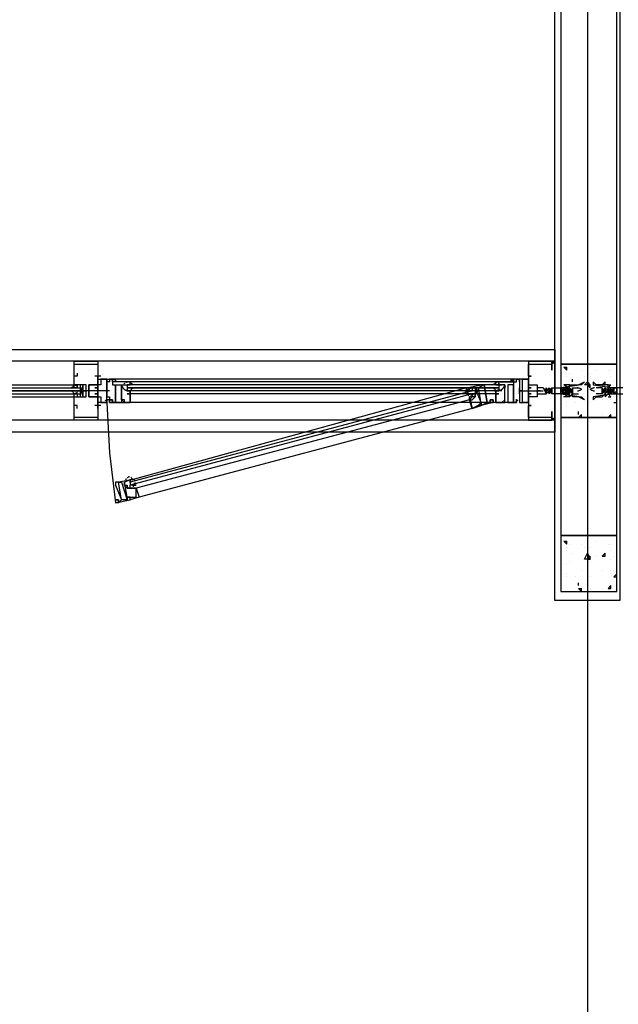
# Model space of a CAD drawing. Header units: millimetres. Extents: x 0 to 420, y 0 to 297.
# Tile 44 of 88: x 191.92 to 200.51, y 113.12 to 127.24. Entities that reach past the tile are written whole.
import ezdxf

# ---------------------------------------------------------------- set-up
doc = ezdxf.new("R2010")
doc.units = ezdxf.units.MM
doc.layers.add('LINE_000000', color=7, linetype='Continuous')

msp = doc.modelspace()

# ---------------------------------------------------------------- linework, layer by layer
at = {"layer": 'LINE_000000', "lineweight": 25}
for p, q in [((200.067, 219.371), (200.067, 73.702)), ((199.602, 122.343), (186.563, 122.343)), ((192.701, 122.343), (192.955, 122.343)), ((199.559, 122.343), (199.559, 122.343)), ((199.602, 122.343), (199.602, 122.343)), ((193.04, 122.174), (193.04, 122.132)), ((199.559, 122.301), (199.559, 122.301)), ((199.602, 122.301), (199.602, 122.301)), ((199.602, 122.301), (199.602, 122.301)), ((199.729, 122.259), (199.771, 122.259)), ((199.729, 122.259), (199.771, 122.216)), ((199.771, 122.216), (199.771, 122.259)), ((199.771, 122.174), (199.771, 122.174)), ((199.813, 122.174), (199.813, 122.174)), ((199.983, 122.216), (199.983, 122.216)), ((200.11, 122.174), (200.11, 122.174)), ((200.194, 122.216), (200.194, 122.216)), ((200.364, 122.216), (200.364, 122.216)), ((200.406, 122.216), (200.406, 122.216)), ((192.744, 122.132), (192.744, 122.132)), ((192.744, 122.132), (192.744, 122.132)), ((192.744, 122.132), (192.744, 122.132)), ((193.082, 122.132), (192.998, 122.132)), ((193.04, 122.132), (193.04, 122.132)), ((193.04, 122.132), (193.04, 122.132)), ((198.967, 122.089), (193.294, 122.089)), ((198.967, 122.047), (193.294, 122.047)), ((193.294, 122.047), (193.294, 122.047)), ((198.755, 122.047), (193.506, 122.047)), ((199.009, 122.047), (199.009, 122.047)), ((199.221, 122.132), (199.221, 122.132)), ((199.771, 122.132), (199.771, 122.132)), ((199.856, 122.047), (199.856, 122.089)), ((199.856, 122.047), (199.856, 122.089)), ((199.856, 122.047), (199.856, 122.047)), ((200.025, 122.132), (200.025, 122.132)), ((200.11, 122.132), (200.11, 122.132)), ((200.279, 122.005), (200.321, 122.047)), ((200.321, 122.005), (200.321, 122.047)), ((200.406, 122.132), (200.406, 122.132)), ((200.448, 122.047), (200.448, 122.047)), ((186.478, 121.962), (192.786, 121.962)), ((186.478, 121.92), (192.786, 121.92)), ((186.563, 122.005), (192.701, 122.005)), ((192.701, 121.962), (192.701, 121.962)), ((192.744, 121.962), (192.744, 121.962)), ((192.786, 121.835), (192.828, 122.005)), ((192.786, 121.962), (192.786, 121.962)), ((192.871, 121.92), (192.871, 121.92)), ((192.913, 121.92), (192.871, 121.92)), ((192.871, 121.92), (192.871, 121.92)), ((192.913, 121.92), (192.871, 121.92)), ((192.871, 121.92), (192.871, 121.92)), ((192.913, 121.92), (192.871, 121.92)), ((192.871, 121.92), (192.871, 121.92)), ((192.871, 121.92), (192.871, 121.92)), ((192.913, 121.92), (192.913, 121.92)), ((192.955, 121.92), (192.913, 121.92)), ((192.955, 121.92), (192.913, 121.92)), ((192.913, 121.92), (192.913, 121.92)), ((192.913, 121.92), (192.913, 121.92)), ((192.913, 121.92), (192.913, 121.92)), ((192.955, 121.92), (192.955, 121.92)), ((192.955, 121.92), (192.955, 121.92)), ((192.955, 121.92), (192.955, 121.92)), ((192.955, 121.92), (192.955, 121.92)), ((192.955, 121.92), (192.955, 121.92)), ((192.955, 121.92), (192.955, 121.92)), ((192.998, 121.92), (192.955, 121.92)), ((192.955, 121.92), (192.955, 121.92)), ((192.955, 121.92), (192.955, 121.92)), ((192.955, 121.92), (192.955, 121.92)), ((193.209, 121.92), (192.998, 121.92)), ((192.998, 121.92), (192.998, 121.92)), ((192.998, 121.92), (192.998, 121.92)), ((192.998, 121.92), (192.998, 121.92)), ((193.04, 121.92), (192.998, 121.92)), ((193.04, 121.92), (192.998, 121.92)), ((193.04, 121.92), (192.998, 121.92)), ((192.998, 121.92), (192.998, 121.92)), ((192.998, 121.92), (192.998, 121.92)), ((193.04, 121.92), (193.04, 121.92)), ((193.04, 121.92), (193.04, 121.92)), ((193.04, 121.92), (193.04, 121.92)), ((193.04, 121.92), (193.04, 121.92)), ((193.082, 121.92), (193.04, 121.92)), ((193.082, 121.92), (193.04, 121.92)), ((193.082, 121.92), (193.04, 121.92)), ((193.04, 121.92), (193.04, 121.92)), ((193.04, 121.92), (193.04, 121.92)), ((193.082, 121.92), (193.082, 121.92)), ((193.082, 121.92), (193.082, 121.92)), ((193.082, 121.92), (193.082, 121.92)), ((193.082, 121.92), (193.082, 121.92)), ((193.125, 121.92), (193.082, 121.92)), ((193.125, 121.92), (193.082, 121.92)), ((193.125, 121.92), (193.082, 121.92)), ((193.082, 121.92), (193.082, 121.92)), ((193.082, 121.92), (193.082, 121.92)), ((193.125, 121.92), (193.125, 121.92)), ((193.125, 121.92), (193.125, 121.92)), ((193.125, 121.92), (193.125, 121.92)), ((193.125, 121.92), (193.125, 121.92)), ((193.167, 121.92), (193.125, 121.92)), ((193.125, 121.92), (193.125, 121.92)), ((193.125, 121.92), (193.125, 121.92)), ((193.167, 121.962), (193.167, 121.962)), ((193.167, 121.92), (193.167, 121.92)), ((193.167, 121.92), (193.167, 121.92)), ((193.167, 121.92), (193.167, 121.92)), ((193.167, 121.92), (193.167, 121.92)), ((198.797, 122.005), (193.463, 122.005)), ((193.463, 122.005), (193.463, 122.005)), ((193.463, 122.005), (193.463, 122.005)), ((193.463, 122.005), (193.463, 121.92)), ((198.797, 121.962), (193.463, 121.962)), ((198.797, 121.92), (193.463, 121.92)), ((193.463, 121.92), (193.463, 121.92)), ((193.463, 121.92), (193.463, 121.92)), ((193.506, 122.005), (193.506, 122.005)), ((193.506, 121.92), (193.506, 121.92)), ((198.416, 121.92), (193.506, 120.608)), ((198.332, 121.962), (193.548, 120.65)), ((198.374, 121.92), (198.374, 121.92)), ((198.374, 121.92), (198.416, 121.92)), ((198.374, 121.92), (198.374, 121.92)), ((198.416, 121.92), (198.416, 121.92)), ((198.755, 122.005), (198.755, 122.005)), ((198.755, 121.92), (198.755, 121.92)), ((198.797, 122.005), (198.84, 122.005)), ((198.797, 122.005), (198.797, 122.005)), ((198.797, 122.005), (198.797, 121.92)), ((198.797, 121.92), (198.797, 121.92)), ((198.797, 121.92), (198.797, 121.92)), ((198.797, 121.92), (198.797, 121.92)), ((198.84, 121.92), (198.797, 121.92)), ((199.094, 121.962), (199.094, 121.962)), ((199.094, 121.92), (199.263, 121.92)), ((199.094, 121.92), (199.094, 121.92)), ((199.136, 121.92), (199.178, 121.92)), ((199.136, 121.92), (199.136, 121.92)), ((199.136, 121.92), (199.178, 121.92)), ((199.136, 121.92), (199.136, 121.92)), ((199.136, 121.92), (199.178, 121.92)), ((199.136, 121.92), (199.136, 121.92)), ((199.136, 121.92), (199.136, 121.92)), ((199.178, 121.92), (199.221, 121.92)), ((199.178, 121.92), (199.221, 121.92)), ((199.178, 121.92), (199.178, 121.92)), ((199.178, 121.92), (199.178, 121.92)), ((199.178, 121.92), (199.178, 121.92)), ((199.178, 121.92), (199.178, 121.92)), ((199.178, 121.92), (199.178, 121.92)), ((199.221, 121.92), (199.263, 121.92)), ((199.221, 121.92), (199.221, 121.92)), ((199.221, 121.92), (199.221, 121.92)), ((199.221, 121.92), (199.221, 121.92)), ((199.221, 121.92), (199.221, 121.92)), ((199.221, 121.92), (199.221, 121.92)), ((199.221, 121.92), (199.221, 121.92)), ((199.263, 121.92), (199.305, 121.92)), ((199.263, 121.92), (199.263, 121.92)), ((199.263, 121.92), (199.305, 121.92)), ((199.263, 121.92), (199.263, 121.92)), ((199.263, 121.92), (199.305, 121.92)), ((199.263, 121.92), (199.263, 121.92)), ((199.263, 121.92), (199.263, 121.92)), ((199.263, 121.92), (199.263, 121.92)), ((199.305, 121.92), (199.348, 121.92)), ((199.305, 121.92), (199.305, 121.92)), ((199.305, 121.92), (199.348, 121.92)), ((199.305, 121.92), (199.305, 121.92)), ((199.305, 121.92), (199.348, 121.92)), ((199.305, 121.92), (199.305, 121.92)), ((199.305, 121.92), (199.305, 121.92)), ((199.348, 121.92), (199.348, 121.92)), ((199.348, 121.92), (199.348, 121.92)), ((199.348, 121.92), (199.348, 121.92)), ((199.348, 121.92), (199.348, 121.92)), ((199.39, 121.92), (199.432, 121.92)), ((199.39, 121.92), (199.39, 121.92)), ((199.39, 121.92), (199.39, 121.92)), ((199.39, 121.92), (199.39, 121.92)), ((199.39, 121.92), (199.39, 121.92)), ((199.432, 121.92), (199.432, 121.92)), ((199.432, 121.92), (199.432, 121.92)), ((199.432, 121.92), (199.432, 121.92)), ((199.559, 121.962), (199.559, 121.962)), ((199.686, 121.962), (199.686, 121.962)), ((199.771, 121.92), (199.771, 121.92)), ((199.813, 121.962), (199.813, 121.962)), ((199.813, 121.962), (199.813, 121.962)), ((199.856, 121.962), (199.94, 121.962)), ((200.067, 122.005), (200.11, 122.005)), ((200.067, 122.005), (200.11, 121.962)), ((200.067, 122.005), (200.067, 122.005)), ((200.11, 121.962), (200.11, 122.005)), ((200.11, 121.962), (200.11, 121.962)), ((200.194, 122.005), (200.194, 122.005)), ((200.279, 121.962), (200.194, 121.962)), ((200.279, 122.005), (200.321, 122.005)), ((200.279, 121.878), (200.321, 121.962)), ((200.406, 122.005), (200.406, 122.005)), ((200.406, 121.878), (200.448, 121.962)), ((200.406, 121.92), (200.406, 121.878)), ((186.478, 121.878), (192.786, 121.878)), ((186.563, 121.835), (192.701, 121.835)), ((192.701, 121.878), (192.701, 121.878)), ((192.744, 121.878), (192.744, 121.878)), ((192.744, 121.878), (192.744, 121.878)), ((192.786, 121.878), (192.786, 121.878)), ((193.167, 121.751), (193.167, 121.751)), ((193.209, 121.793), (193.209, 121.793)), ((193.209, 121.751), (193.209, 121.793)), ((193.209, 121.793), (193.209, 121.793)), ((193.209, 121.751), (193.209, 121.751)), ((193.209, 121.751), (193.209, 121.751)), ((198.755, 121.878), (193.506, 121.878)), ((198.416, 121.878), (193.506, 120.565)), ((198.755, 121.751), (193.506, 121.751)), ((198.374, 121.793), (193.59, 120.523)), ((198.374, 121.835), (198.374, 121.835)), ((198.416, 121.835), (198.416, 121.878)), ((198.416, 121.835), (198.416, 121.878)), ((198.416, 121.835), (198.416, 121.835)), ((199.051, 121.793), (199.051, 121.793)), ((199.051, 121.751), (199.051, 121.793)), ((199.051, 121.793), (199.051, 121.793)), ((199.051, 121.751), (199.051, 121.751)), ((199.094, 121.793), (199.094, 121.793)), ((199.094, 121.751), (199.094, 121.751)), ((199.094, 121.751), (199.094, 121.751)), ((199.686, 121.878), (199.686, 121.878)), ((199.771, 121.751), (199.771, 121.751)), ((199.856, 121.878), (199.94, 121.878)), ((199.898, 121.751), (199.898, 121.751)), ((199.983, 121.835), (199.983, 121.835)), ((200.067, 121.751), (200.067, 121.751)), ((200.067, 121.751), (200.067, 121.751)), ((200.11, 121.751), (200.11, 121.751)), ((200.279, 121.878), (200.194, 121.878)), ((200.279, 121.835), (200.279, 121.835)), ((200.279, 121.793), (200.279, 121.793)), ((200.406, 121.793), (200.406, 121.793)), ((200.406, 121.793), (200.406, 121.793)), ((200.448, 121.835), (200.448, 121.835)), ((200.448, 121.751), (200.491, 121.751)), ((200.448, 121.751), (200.491, 121.751)), ((200.448, 121.751), (200.448, 121.751)), ((192.744, 121.708), (192.744, 121.708)), ((192.744, 121.708), (192.744, 121.708)), ((192.744, 121.708), (192.744, 121.708)), ((193.082, 121.708), (192.998, 121.708)), ((193.04, 121.708), (193.04, 121.708)), ((193.04, 121.708), (193.04, 121.708)), ((193.04, 121.666), (193.04, 121.708)), ((198.416, 121.666), (193.633, 120.396)), ((199.221, 121.708), (199.221, 121.708)), ((199.686, 121.666), (199.686, 121.666)), ((199.771, 121.708), (199.771, 121.708)), ((199.94, 121.581), (199.94, 121.624)), ((199.94, 121.581), (199.94, 121.624)), ((199.602, 121.497), (186.563, 121.497)), ((199.559, 121.539), (199.559, 121.539)), ((199.602, 121.539), (199.602, 121.539)), ((199.602, 121.539), (199.602, 121.539)), ((199.94, 121.581), (199.94, 121.581)), ((199.94, 121.539), (199.983, 121.581)), ((199.94, 121.539), (199.983, 121.539)), ((199.983, 121.539), (199.983, 121.581)), ((200.067, 121.539), (200.067, 121.539)), ((200.11, 121.539), (200.11, 121.539)), ((200.279, 121.581), (200.279, 121.581)), ((200.364, 121.539), (200.406, 121.581)), ((200.364, 121.539), (200.406, 121.539)), ((200.406, 121.539), (200.406, 121.581)), ((200.406, 121.581), (200.406, 121.581)), ((193.506, 120.608), (193.506, 120.608)), ((193.506, 120.608), (193.506, 120.608)), ((193.506, 120.608), (193.506, 120.565)), ((193.506, 120.565), (193.506, 120.565)), ((193.548, 120.565), (193.506, 120.565)), ((193.506, 120.523), (193.506, 120.565)), ((193.548, 120.608), (193.548, 120.608)), ((193.548, 120.565), (193.548, 120.565)), ((193.548, 120.565), (193.548, 120.565)), ((199.729, 119.761), (199.771, 119.761)), ((199.729, 119.761), (199.771, 119.719)), ((199.771, 119.719), (199.771, 119.761)), ((199.771, 119.676), (199.771, 119.676)), ((199.771, 119.634), (199.771, 119.634)), ((199.813, 119.719), (199.813, 119.719)), ((199.983, 119.719), (199.983, 119.719)), ((200.025, 119.676), (200.025, 119.676)), ((200.11, 119.676), (200.11, 119.676)), ((200.11, 119.676), (200.11, 119.676)), ((200.194, 119.761), (200.194, 119.761)), ((200.364, 119.719), (200.364, 119.719)), ((200.406, 119.719), (200.406, 119.719)), ((200.406, 119.634), (200.406, 119.634)), ((199.856, 119.592), (199.856, 119.592)), ((199.856, 119.592), (199.856, 119.592)), ((199.856, 119.592), (199.856, 119.592)), ((200.067, 119.507), (200.11, 119.549)), ((200.067, 119.507), (200.11, 119.507)), ((200.067, 119.507), (200.067, 119.507)), ((200.11, 119.507), (200.11, 119.549)), ((200.194, 119.549), (200.194, 119.549)), ((200.279, 119.549), (200.321, 119.592)), ((200.279, 119.549), (200.321, 119.549)), ((200.321, 119.549), (200.321, 119.592)), ((200.406, 119.507), (200.406, 119.507)), ((200.448, 119.549), (200.448, 119.549)), ((199.771, 119.422), (199.771, 119.422)), ((199.813, 119.465), (199.813, 119.465)), ((199.813, 119.465), (199.813, 119.465)), ((200.11, 119.465), (200.11, 119.465)), ((199.686, 119.211), (199.686, 119.211)), ((199.771, 119.295), (199.771, 119.295)), ((199.771, 119.253), (199.771, 119.253)), ((199.898, 119.253), (199.898, 119.253)), ((199.983, 119.338), (199.983, 119.338)), ((200.067, 119.295), (200.067, 119.295)), ((200.067, 119.253), (200.067, 119.253)), ((200.11, 119.253), (200.11, 119.253)), ((200.279, 119.338), (200.279, 119.338)), ((200.279, 119.338), (200.279, 119.338)), ((200.406, 119.338), (200.406, 119.338)), ((200.406, 119.295), (200.406, 119.295)), ((200.448, 119.338), (200.448, 119.338)), ((200.448, 119.253), (200.491, 119.295)), ((200.448, 119.253), (200.491, 119.253)), ((200.448, 119.253), (200.448, 119.253)), ((199.94, 119.126), (199.94, 119.168)), ((199.94, 119.126), (199.94, 119.168)), ((199.94, 119.126), (199.94, 119.126)), ((199.94, 119.084), (199.983, 119.084)), ((199.94, 119.084), (199.983, 119.041)), ((199.983, 119.041), (199.983, 119.084)), ((200.067, 119.084), (200.067, 119.084)), ((200.11, 119.084), (200.11, 119.084)), ((200.279, 119.084), (200.279, 119.084)), ((200.364, 119.084), (200.406, 119.126)), ((200.364, 119.084), (200.406, 119.084)), ((200.406, 119.084), (200.406, 119.126)), ((200.406, 119.126), (200.406, 119.126))]:
    msp.add_line(p, q, dxfattribs=at)
at = {"layer": 'LINE_000000', "lineweight": 0}
for p, q in [((192.871, 121.92), (192.871, 121.92)), ((199.602, 121.92), (199.602, 121.92))]:
    msp.add_line(p, q, dxfattribs=at)
at = {"layer": 'LINE_000000', "lineweight": 25}
for points in [[(200.533, 147.701), (200.533, 118.914), (199.602, 118.914), (199.602, 147.701)], [(199.221, 122.343), (199.559, 122.343), (199.221, 122.343), (199.221, 122.005), (199.221, 121.962), (199.221, 122.005), (199.348, 122.005), (199.348, 121.92), (199.348, 121.835), (199.221, 121.835), (199.221, 121.878), (199.221, 121.835), (199.221, 121.497), (199.559, 121.497), (199.559, 121.624), (199.559, 121.581), (199.559, 121.539), (199.221, 121.539), (199.221, 121.666)], [(199.263, 122.132), (199.221, 122.132), (199.221, 122.174), (199.221, 122.301), (199.559, 122.301), (199.559, 122.259), (199.559, 122.216), (199.559, 122.343), (199.559, 122.301), (199.559, 122.343), (199.559, 122.301)], [(192.701, 122.174), (192.701, 122.301), (193.04, 122.301), (193.04, 122.174)], [(192.744, 122.174), (192.744, 122.132), (192.701, 122.132)], [(192.652, 121.964), (192.663, 121.967), (192.672, 121.972), (192.681, 121.979), (192.688, 121.987), (192.694, 121.996), (192.698, 122.006), (192.701, 122.016), (192.701, 122.027)], [(192.701, 121.708), (192.701, 121.835), (192.871, 121.835), (192.871, 122.005), (192.701, 122.005), (192.701, 122.132)], [(193.04, 121.708), (193.04, 121.708), (193.04, 121.835), (192.913, 121.835), (192.913, 122.005), (193.04, 122.005), (193.04, 122.132)], [(193.425, 122.029), (193.424, 122.028), (193.422, 122.027), (193.421, 122.026), (193.42, 122.025), (193.418, 122.024), (193.417, 122.023), (193.416, 122.022), (193.414, 122.02)], [(193.48, 122.047), (193.475, 122.047), (193.47, 122.046), (193.466, 122.045), (193.461, 122.044), (193.456, 122.043), (193.452, 122.042), (193.448, 122.04), (193.443, 122.039)], [(193.507, 122.054), (193.51, 122.045), (193.514, 122.037), (193.518, 122.03), (193.524, 122.024), (193.53, 122.018), (193.537, 122.013), (193.545, 122.009), (193.554, 122.007)], [(198.707, 122.007), (198.715, 122.009), (198.723, 122.013), (198.73, 122.018), (198.737, 122.024), (198.742, 122.03), (198.747, 122.037), (198.751, 122.045), (198.753, 122.054)], [(198.775, 122.039), (198.771, 122.04), (198.766, 122.042), (198.762, 122.043), (198.757, 122.044), (198.753, 122.045), (198.748, 122.046), (198.744, 122.047), (198.739, 122.047)], [(198.804, 122.02), (198.803, 122.022), (198.801, 122.023), (198.8, 122.024), (198.799, 122.025), (198.797, 122.026), (198.796, 122.027), (198.795, 122.028), (198.793, 122.029)], [(199.221, 122.132), (199.221, 122.132), (199.221, 122.005), (199.348, 122.005), (199.348, 121.835), (199.221, 121.835), (199.221, 121.708)], [(200.575, 121.962), (200.448, 121.962), (200.406, 121.962), (200.364, 121.962), (200.364, 122.005), (200.321, 122.005), (200.279, 122.005), (200.237, 122.005), (200.194, 122.005), (200.152, 122.047), (200.152, 122.005), (200.448, 121.962), (200.491, 121.962), (200.491, 121.878), (200.491, 121.878), (200.448, 121.878), (200.152, 121.835), (200.152, 121.793), (200.194, 121.835), (200.237, 121.835), (200.279, 121.835), (200.321, 121.878), (200.321, 121.835), (200.364, 121.878), (200.406, 121.878), (200.448, 121.878), (200.575, 121.878)], [(192.701, 121.855), (192.701, 121.866), (192.698, 121.877), (192.694, 121.886), (192.688, 121.895), (192.681, 121.903), (192.672, 121.91), (192.663, 121.915), (192.652, 121.918)], [(192.75, 121.978), (192.744, 121.983), (192.738, 121.987), (192.732, 121.991), (192.725, 121.995), (192.718, 121.998), (192.711, 122), (192.704, 122.002), (192.696, 122.003)], [(192.696, 121.879), (192.704, 121.88), (192.711, 121.882), (192.718, 121.885), (192.725, 121.888), (192.732, 121.891), (192.738, 121.895), (192.744, 121.899), (192.75, 121.904)], [(192.828, 121.835), (192.828, 122.005), (192.786, 122.005), (192.786, 121.835), (192.828, 121.835), (192.786, 122.005)], [(193.463, 121.878), (193.506, 121.878), (193.506, 121.92), (193.506, 121.751), (193.421, 121.751), (193.421, 121.793), (193.379, 121.793)], [(193.38, 122.008), (193.384, 121.993), (193.39, 121.978), (193.398, 121.965), (193.408, 121.953), (193.42, 121.942), (193.433, 121.934), (193.447, 121.927), (193.462, 121.922)], [(193.38, 122.008), (193.384, 121.993), (193.39, 121.978), (193.398, 121.965), (193.408, 121.953), (193.42, 121.942), (193.433, 121.934), (193.447, 121.927), (193.462, 121.922)], [(193.414, 121.947), (193.422, 121.941), (193.43, 121.935), (193.438, 121.931), (193.447, 121.927), (193.456, 121.924), (193.465, 121.922), (193.474, 121.92), (193.484, 121.92)], [(193.554, 121.96), (193.545, 121.958), (193.537, 121.954), (193.53, 121.949), (193.524, 121.943), (193.518, 121.937), (193.514, 121.93), (193.51, 121.922), (193.507, 121.913)], [(198.299, 121.886), (198.307, 121.891), (198.313, 121.896), (198.319, 121.903), (198.323, 121.91), (198.327, 121.918), (198.33, 121.926), (198.331, 121.934), (198.332, 121.943)], [(198.368, 121.961), (198.363, 121.962), (198.358, 121.962), (198.354, 121.962), (198.349, 121.962), (198.344, 121.962), (198.34, 121.961), (198.335, 121.961), (198.33, 121.96)], [(198.4, 121.951), (198.399, 121.952), (198.397, 121.953), (198.395, 121.953), (198.394, 121.954), (198.392, 121.955), (198.391, 121.955), (198.389, 121.956), (198.388, 121.956)], [(198.753, 121.913), (198.751, 121.922), (198.747, 121.93), (198.742, 121.937), (198.737, 121.943), (198.73, 121.949), (198.723, 121.954), (198.715, 121.958), (198.707, 121.96)], [(198.734, 121.92), (198.744, 121.92), (198.753, 121.922), (198.763, 121.924), (198.772, 121.927), (198.78, 121.931), (198.789, 121.935), (198.797, 121.941), (198.804, 121.947)], [(198.797, 121.878), (198.755, 121.878), (198.755, 121.92)], [(198.755, 121.92), (198.755, 121.751), (198.882, 121.751), (198.882, 121.793)], [(198.798, 121.922), (198.814, 121.927), (198.828, 121.934), (198.841, 121.942), (198.853, 121.953), (198.863, 121.965), (198.871, 121.978), (198.877, 121.993), (198.881, 122.008)], [(198.798, 121.922), (198.814, 121.927), (198.828, 121.934), (198.841, 121.942), (198.853, 121.953), (198.863, 121.965), (198.871, 121.978), (198.877, 121.993), (198.881, 122.008)], [(199.432, 121.962), (199.348, 121.962), (199.348, 121.92), (199.348, 121.878), (199.475, 121.878)], [(199.475, 121.92), (199.432, 121.962), (199.475, 121.878), (199.475, 121.92), (199.475, 121.878), (199.475, 121.92), (199.475, 121.878), (199.517, 121.92), (199.517, 121.878), (199.517, 121.92), (199.517, 121.878), (199.517, 121.92)], [(199.475, 121.962), (199.475, 121.92), (199.475, 121.962), (199.475, 121.92), (199.475, 121.962), (199.475, 121.878), (199.475, 121.962), (199.475, 121.92), (199.475, 121.962), (199.517, 121.878), (199.517, 121.962), (199.517, 121.92), (199.517, 121.962), (199.517, 121.92), (199.517, 121.962), (199.475, 121.92)], [(199.517, 121.878), (199.517, 121.962), (199.559, 121.878)], [(199.517, 121.962), (199.517, 121.92), (199.517, 121.878)], [(199.559, 121.962), (199.559, 121.92), (199.559, 121.962), (199.517, 121.92)], [(199.517, 121.878), (199.517, 121.92), (199.559, 121.878), (199.559, 121.92), (199.559, 121.878)], [(199.686, 121.962), (199.729, 121.878), (199.686, 121.962), (199.686, 121.878), (199.686, 121.92)], [(199.729, 121.962), (199.729, 121.92), (199.729, 121.962), (199.729, 121.92), (199.686, 121.962), (199.686, 121.92), (199.686, 121.962)], [(199.729, 121.878), (199.686, 121.92), (199.686, 121.878), (199.686, 121.92), (199.686, 121.878), (199.686, 121.92), (199.686, 121.962), (199.686, 121.92)], [(199.813, 122.005), (199.729, 122.005), (199.813, 121.962)], [(199.729, 121.878), (199.729, 121.92), (199.729, 121.962), (199.729, 121.878), (199.729, 121.962), (199.771, 121.878)], [(199.771, 121.962), (199.771, 121.92), (199.771, 121.962), (199.771, 121.92), (199.729, 121.962), (199.729, 121.92)], [(199.729, 121.878), (199.729, 121.92), (199.729, 121.878), (199.771, 121.92), (199.771, 121.878), (199.771, 121.92)], [(199.729, 121.92), (199.729, 121.878), (199.729, 121.92), (199.729, 121.878)], [(199.813, 121.878), (199.813, 121.962), (199.813, 121.878), (199.771, 121.962)], [(199.771, 121.962), (199.771, 121.92), (199.771, 121.878), (199.771, 121.92), (199.813, 121.878), (199.813, 121.92), (199.813, 121.878), (199.813, 121.92), (199.813, 121.878), (199.813, 121.92), (199.856, 121.878), (199.813, 121.962), (199.813, 121.92), (199.813, 121.962), (199.813, 121.92), (199.813, 121.962), (199.813, 121.92), (199.813, 121.962), (199.771, 121.92), (199.771, 121.962), (199.771, 121.92), (199.771, 121.878), (199.771, 121.962), (199.771, 121.878), (199.771, 121.92)], [(199.856, 121.962), (199.856, 121.92), (199.856, 121.962), (199.856, 121.92), (199.856, 121.878), (199.856, 121.92), (199.856, 121.878), (199.856, 121.92), (199.856, 121.878)], [(199.986, 121.938), (199.979, 121.943), (199.972, 121.948), (199.965, 121.952), (199.957, 121.955), (199.949, 121.958), (199.941, 121.96), (199.932, 121.962), (199.924, 121.962)], [(199.924, 121.92), (199.932, 121.921), (199.941, 121.922), (199.949, 121.924), (199.957, 121.927), (199.965, 121.93), (199.972, 121.934), (199.979, 121.939), (199.986, 121.944)], [(200.169, 121.962), (200.16, 121.962), (200.152, 121.96), (200.144, 121.958), (200.135, 121.955), (200.128, 121.952), (200.12, 121.948), (200.113, 121.943), (200.106, 121.938)], [(200.106, 121.944), (200.113, 121.939), (200.12, 121.934), (200.128, 121.93), (200.135, 121.927), (200.144, 121.924), (200.152, 121.922), (200.16, 121.921), (200.169, 121.92)], [(200.279, 121.962), (200.279, 121.878), (200.321, 121.962), (200.321, 121.92), (200.321, 121.878)], [(200.321, 121.92), (200.321, 121.962), (200.279, 121.92), (200.279, 121.962)], [(200.321, 121.92), (200.279, 121.878), (200.279, 121.92), (200.279, 121.878), (200.279, 121.92), (200.279, 121.878)], [(200.364, 121.878), (200.364, 121.962), (200.321, 121.878), (200.321, 121.962), (200.321, 121.878), (200.321, 121.92), (200.321, 121.878), (200.321, 121.92), (200.321, 121.878)], [(200.364, 121.878), (200.364, 121.92), (200.364, 121.962), (200.364, 121.92), (200.364, 121.962), (200.364, 121.92), (200.321, 121.962)], [(200.321, 121.878), (200.364, 121.92), (200.364, 121.878), (200.364, 121.92), (200.364, 121.878), (200.364, 121.92)], [(200.364, 122.005), (200.406, 122.005), (200.364, 121.962)], [(200.406, 121.92), (200.406, 121.962), (200.406, 121.92), (200.406, 121.962), (200.364, 121.92), (200.364, 121.962)], [(200.364, 121.878), (200.364, 121.92), (200.364, 121.962), (200.364, 121.878), (200.406, 121.962)], [(200.364, 121.92), (200.406, 121.878), (200.406, 121.92), (200.406, 121.878), (200.406, 121.92), (200.406, 121.878)], [(200.406, 121.962), (200.406, 121.878), (200.406, 121.92), (200.406, 121.962), (200.406, 121.878), (200.448, 121.962)], [(200.448, 121.962), (200.448, 121.92), (200.448, 121.962), (200.448, 121.92), (200.448, 121.962), (200.406, 121.92), (200.406, 121.962)], [(200.406, 121.878), (200.448, 121.92), (200.448, 121.878), (200.448, 121.92), (200.448, 121.878), (200.448, 121.92), (200.448, 121.878), (200.491, 121.92)], [(200.448, 121.878), (200.448, 121.962), (200.448, 121.878), (200.491, 121.92)], [(200.448, 121.962), (200.448, 121.92), (200.448, 121.962), (200.491, 121.962)], [(193.179, 121.792), (193.175, 121.792), (193.17, 121.79), (193.166, 121.789), (193.162, 121.787), (193.158, 121.785), (193.154, 121.783), (193.151, 121.781), (193.147, 121.778)], [(193.167, 121.751), (193.209, 121.031), (193.294, 120.311)], [(193.379, 121.793), (193.421, 121.751), (193.506, 121.751), (193.506, 121.878), (193.463, 121.878)], [(198.366, 121.844), (198.362, 121.852), (198.356, 121.858), (198.35, 121.864), (198.343, 121.869), (198.335, 121.873), (198.327, 121.875), (198.318, 121.877), (198.31, 121.878)], [(198.381, 121.839), (198.39, 121.842), (198.399, 121.846), (198.407, 121.85), (198.415, 121.855), (198.422, 121.861), (198.429, 121.868), (198.435, 121.875), (198.441, 121.883)], [(198.882, 121.793), (198.84, 121.751), (198.755, 121.751), (198.755, 121.878), (198.797, 121.878)], [(199.071, 121.778), (199.068, 121.781), (199.064, 121.783), (199.06, 121.785), (199.056, 121.787), (199.052, 121.789), (199.048, 121.79), (199.044, 121.792), (199.04, 121.792)], [(199.813, 121.835), (199.729, 121.835), (199.813, 121.878)], [(200.364, 121.835), (200.406, 121.835), (200.364, 121.878)], [(192.744, 121.666), (192.744, 121.708), (192.701, 121.708)], [(193.04, 121.666), (193.04, 121.539), (192.701, 121.539), (192.701, 121.666)], [(199.221, 121.666), (199.221, 121.708), (199.263, 121.708)], [(199.559, 121.497), (199.602, 121.539), (199.602, 121.497), (199.559, 121.539), (199.602, 121.497)], [(193.447, 120.656), (193.446, 120.654), (193.445, 120.653), (193.444, 120.652), (193.442, 120.65), (193.441, 120.649), (193.44, 120.648), (193.44, 120.646), (193.439, 120.645)], [(193.495, 120.687), (193.49, 120.686), (193.486, 120.684), (193.482, 120.682), (193.477, 120.68), (193.473, 120.678), (193.469, 120.675), (193.465, 120.673), (193.462, 120.67)], [(193.513, 120.683), (193.518, 120.676), (193.523, 120.669), (193.53, 120.664), (193.537, 120.659), (193.545, 120.655), (193.553, 120.652), (193.561, 120.65), (193.57, 120.65)], [(193.48, 120.534), (193.488, 120.53), (193.497, 120.527), (193.507, 120.525), (193.516, 120.524), (193.525, 120.523), (193.535, 120.523), (193.544, 120.524), (193.554, 120.526)], [(193.58, 120.6), (193.573, 120.595), (193.567, 120.589), (193.561, 120.583), (193.556, 120.575), (193.553, 120.568), (193.55, 120.56), (193.548, 120.551), (193.548, 120.542)]]:
    msp.add_lwpolyline(points, dxfattribs=at)
for points in [[(199.686, 122.301), (200.491, 122.301), (200.491, 129.328), (199.686, 129.328), (199.686, 122.301)], [(186.182, 121.327), (186.182, 122.513), (199.602, 122.513), (199.602, 121.327), (186.182, 121.327)], [(193.04, 122.343), (193.04, 122.005), (193.04, 121.962), (193.04, 122.005), (192.913, 122.005), (192.913, 121.92), (192.913, 121.835), (193.04, 121.835), (193.04, 121.878), (193.04, 121.835), (193.04, 121.497), (192.701, 121.497), (192.701, 121.835), (192.701, 121.878), (192.744, 121.878), (192.744, 121.835), (192.828, 121.835), (192.828, 121.92), (192.828, 122.005), (192.744, 122.005), (192.744, 121.962), (192.701, 121.962), (192.701, 122.005), (192.701, 122.343), (193.04, 122.343)], [(199.559, 122.343), (199.602, 122.301), (199.559, 122.343)], [(199.559, 122.301), (199.602, 122.343), (199.559, 122.301)], [(200.491, 122.301), (199.686, 122.301), (199.686, 121.539), (200.491, 121.539), (200.491, 122.301)], [(193.252, 122.047), (193.252, 122.089), (193.209, 122.089), (193.209, 122.047), (193.167, 122.047), (193.167, 122.089), (193.167, 121.835), (193.209, 121.835), (193.209, 121.793), (193.167, 121.793), (193.167, 121.751), (193.04, 121.751), (193.04, 121.835), (193.082, 121.835), (193.082, 121.751), (193.167, 121.751), (193.167, 122.089), (193.082, 122.089), (193.082, 122.005), (193.04, 122.005), (193.04, 122.089), (193.294, 122.089), (193.294, 122.047), (193.294, 122.089), (193.252, 122.089), (193.252, 122.047)], [(193.421, 122.005), (193.463, 122.005), (193.506, 122.005), (193.506, 122.047), (193.294, 122.047), (193.252, 122.047), (193.252, 122.005), (193.294, 122.005), (193.294, 121.751), (193.252, 121.751), (193.252, 121.793), (193.209, 121.793), (193.252, 121.793), (193.252, 121.751), (193.209, 121.751), (193.209, 121.793), (193.209, 121.751), (193.421, 121.751), (193.421, 121.793), (193.379, 121.793), (193.379, 122.005), (193.421, 122.005)], [(193.294, 122.047), (193.252, 122.047), (193.252, 122.089), (193.294, 122.089), (193.294, 122.047)], [(198.882, 122.005), (198.797, 122.005), (198.755, 122.005), (198.755, 122.047), (198.967, 122.047), (199.009, 122.047), (199.009, 122.005), (199.009, 121.751), (199.051, 121.751), (199.051, 121.793), (199.051, 121.751), (199.051, 121.793), (199.051, 121.751), (198.882, 121.751), (198.882, 121.793), (198.882, 122.005)], [(199.051, 122.047), (199.051, 122.089), (199.094, 122.089), (199.094, 122.047), (199.094, 122.089), (199.094, 121.835), (199.094, 121.793), (199.094, 121.751), (199.221, 121.751), (199.221, 121.835), (199.221, 121.751), (199.136, 121.751), (199.136, 122.089), (199.221, 122.089), (199.221, 122.005), (199.221, 122.089), (198.967, 122.089), (198.967, 122.047), (199.009, 122.047), (198.967, 122.089), (199.009, 122.089), (199.009, 122.047), (199.051, 122.047)], [(199.009, 122.047), (198.967, 122.089), (199.009, 122.089), (199.009, 122.047), (198.967, 122.047), (199.009, 122.047)], [(199.263, 122.132), (199.221, 122.132), (199.263, 122.132)], [(199.686, 121.878), (199.983, 121.835), (200.025, 121.793), (199.94, 121.835), (199.898, 121.835), (199.856, 121.835), (199.856, 121.878), (199.813, 121.835), (199.813, 121.878), (199.771, 121.878), (199.729, 121.878), (199.686, 121.878), (199.559, 121.878), (199.559, 121.962), (199.686, 121.962), (199.729, 121.962), (199.771, 121.962), (199.813, 121.962), (199.813, 122.005), (199.856, 122.005), (199.898, 122.005), (199.94, 122.005), (200.025, 122.047), (199.983, 122.005), (199.686, 121.962), (199.686, 121.878)], [(200.025, 122.005), (200.067, 122.047), (200.11, 122.005), (200.025, 122.005)], [(192.786, 121.92), (186.478, 121.92), (192.786, 121.92)], [(192.744, 121.962), (192.701, 121.962), (192.744, 121.962)], [(192.871, 121.92), (192.828, 121.92), (192.871, 121.92)], [(192.998, 121.878), (193.04, 121.878), (193.04, 121.835), (193.04, 122.005), (193.04, 121.962), (192.998, 121.962), (193.04, 121.962), (193.04, 121.878), (192.998, 121.878)], [(193.167, 121.962), (193.167, 121.878), (193.167, 121.92), (193.167, 121.962)], [(193.294, 122.005), (193.379, 122.005), (193.379, 121.751), (193.294, 121.751), (193.294, 122.005)], [(193.379, 121.962), (193.379, 122.005), (193.379, 121.962)], [(193.463, 122.005), (193.506, 122.005), (193.463, 122.005)], [(193.463, 121.962), (198.797, 121.962), (193.463, 121.962)], [(193.463, 121.92), (193.506, 121.92), (193.463, 121.92)], [(198.416, 121.962), (198.416, 121.92), (198.374, 121.92), (198.374, 121.962), (198.332, 121.92), (198.374, 121.92), (198.332, 121.92), (198.332, 121.962), (198.543, 122.005), (198.586, 122.005), (198.628, 121.751), (198.67, 121.751), (198.67, 121.793), (198.713, 121.793), (198.67, 121.793), (198.67, 121.751), (198.713, 121.751), (198.713, 121.793), (198.713, 121.751), (198.543, 121.708), (198.501, 121.708), (198.543, 121.751), (198.543, 121.708), (198.543, 121.751), (198.459, 121.962), (198.416, 121.962)], [(198.374, 121.92), (198.332, 121.878), (198.374, 121.92)], [(198.543, 121.751), (198.501, 121.708), (198.416, 121.666), (198.374, 121.793), (198.416, 121.793), (198.459, 121.835), (198.459, 121.878), (198.501, 121.92), (198.459, 121.962), (198.459, 121.92), (198.459, 121.878), (198.459, 121.835), (198.416, 121.835), (198.374, 121.793), (198.374, 121.835), (198.416, 121.666), (198.543, 121.708), (198.501, 121.708), (198.543, 121.751), (198.543, 121.708), (198.543, 121.751)], [(198.628, 121.751), (198.586, 122.005), (198.501, 121.962), (198.543, 121.708), (198.628, 121.751)], [(198.797, 122.005), (198.755, 122.005), (198.797, 122.005)], [(198.797, 121.92), (198.755, 121.92), (198.797, 121.92)], [(198.882, 121.962), (198.882, 122.005), (198.882, 121.962)], [(199.009, 122.005), (198.924, 122.005), (198.924, 121.751), (199.009, 121.751), (199.009, 122.005)], [(199.094, 121.962), (199.094, 121.878), (199.094, 121.92), (199.094, 121.962)], [(199.136, 121.92), (199.094, 121.92), (199.136, 121.92)], [(199.263, 121.878), (199.221, 121.878), (199.221, 121.835), (199.221, 122.005), (199.221, 121.962), (199.263, 121.962), (199.221, 121.962), (199.221, 121.878), (199.263, 121.878)], [(199.39, 121.92), (199.348, 121.92), (199.39, 121.92)], [(199.559, 121.962), (199.559, 121.92), (199.559, 121.962)], [(199.856, 121.92), (199.856, 121.878), (199.813, 121.962), (199.856, 121.92)], [(199.856, 121.962), (199.856, 121.878), (199.856, 121.962)], [(200.321, 121.92), (200.321, 121.962), (200.321, 121.92), (200.321, 121.962), (200.321, 121.92)], [(192.744, 121.878), (192.701, 121.878), (192.744, 121.878)], [(199.263, 121.708), (199.221, 121.708), (199.263, 121.708)], [(199.686, 119.846), (200.491, 119.846), (200.491, 121.539), (199.686, 121.539), (199.686, 119.846)], [(193.506, 120.65), (193.506, 120.608), (193.506, 120.65), (193.548, 120.65), (193.336, 120.608), (193.294, 120.608), (193.294, 120.565), (193.379, 120.354), (193.336, 120.311), (193.336, 120.354), (193.294, 120.354), (193.336, 120.354), (193.336, 120.311), (193.294, 120.311), (193.506, 120.354), (193.506, 120.396), (193.463, 120.396), (193.463, 120.354), (193.463, 120.396), (193.421, 120.608), (193.506, 120.65)], [(193.379, 120.354), (193.336, 120.608), (193.379, 120.608), (193.463, 120.354), (193.379, 120.354)], [(193.463, 120.396), (193.506, 120.396), (193.59, 120.396), (193.59, 120.523), (193.548, 120.523), (193.506, 120.523), (193.463, 120.523), (193.421, 120.565), (193.421, 120.608), (193.421, 120.565), (193.463, 120.565), (193.463, 120.523), (193.506, 120.523), (193.548, 120.523), (193.59, 120.523), (193.548, 120.523), (193.59, 120.523), (193.633, 120.396), (193.506, 120.354), (193.506, 120.396), (193.463, 120.396), (193.463, 120.354), (193.463, 120.396)], [(193.548, 120.565), (193.59, 120.565), (193.548, 120.565)], [(200.491, 119.846), (199.686, 119.846), (199.686, 119.041), (200.491, 119.041), (200.491, 119.846)], [(200.025, 119.507), (200.067, 119.592), (200.11, 119.507), (200.025, 119.507)]]:
    msp.add_lwpolyline(points, close=True, dxfattribs=at)

doc.saveas('drawing.dxf')
